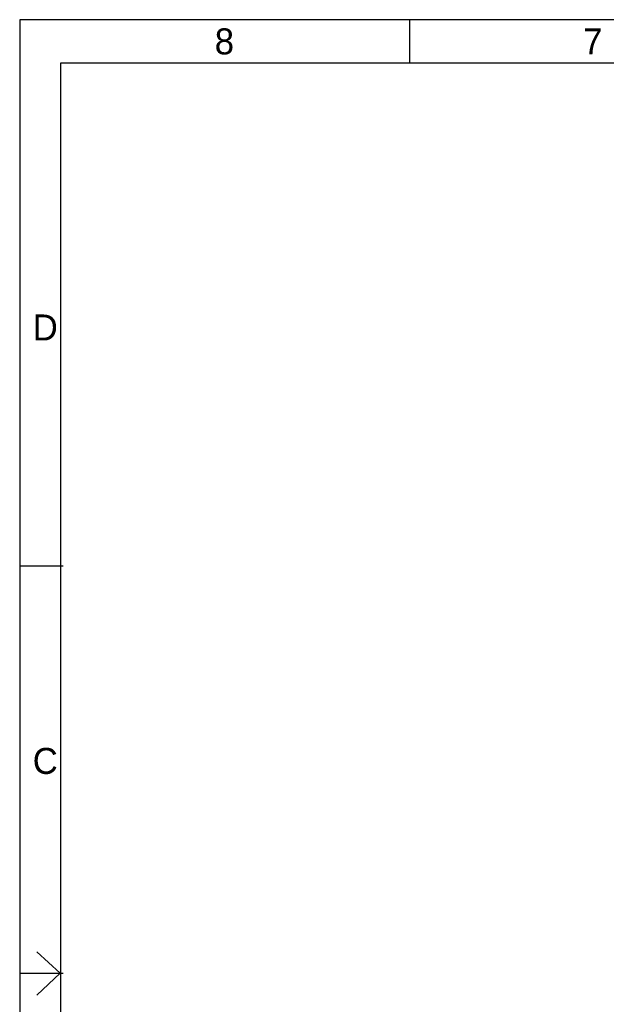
# Model space of a CAD drawing. Extents: x 0 to 34, y 0 to 22.
# Tile 2 of 30: x 0 to 6.8, y 10.6 to 22. Entities that reach past the tile are written whole.
import ezdxf

# ---------------------------------------------------------------- set-up
doc = ezdxf.new("R2010")
doc.units = 0
doc.header["$MEASUREMENT"] = 0
doc.layers.add('1', color=7, linetype='CONTINUOUS')

msp = doc.modelspace()

# ---------------------------------------------------------------- linework, layer by layer
at = {"layer": '1', "color": 7}
for p, q in [((4.5, 21.5), (4.5, 22)), ((0, 15.7), (0.5, 15.7)), ((0, 11), (0.5, 11))]:
    msp.add_line(p, q, dxfattribs=at)
at = {"layer": '1', "color": 7, "linetype": 'Continuous'}
for q in [(0.198, 11.248), (0.198, 10.747)]:
    msp.add_line((0.467, 11), q, dxfattribs=at)
at = {"layer": '1', "color": 7}
for points in [[(0, 0), (34, 0), (34, 22), (0, 22)], [(0.469, 0.5), (33.469, 0.5), (33.469, 21.5), (0.469, 21.5)]]:
    msp.add_lwpolyline(points, close=True, dxfattribs=at)
msp.add_solid([(0.2, 11.25), (0.2, 10.75), (0.2, 11.25)], dxfattribs=at)

# ---------------------------------------------------------------- texts
for s, p in [('8', (2.25, 21.6)), ('7', (6.5, 21.6)), ('D', (0.15, 18.3)), ('C', (0.15, 13.3))]:
    msp.add_text(s, height=0.3, dxfattribs=at).set_placement(p)

doc.saveas('drawing.dxf')
